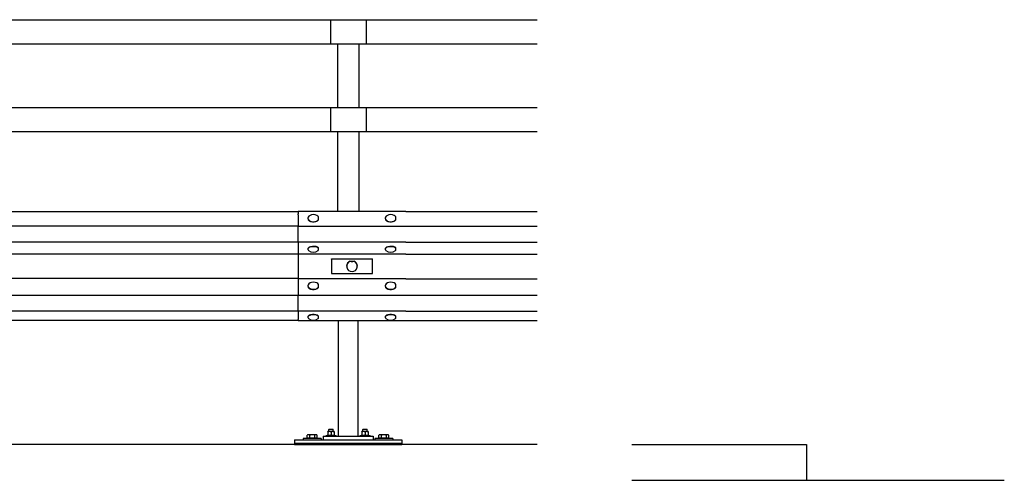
# Model space of a CAD drawing. Header units: metres. Extents: x -699 to 2316, y -1199 to 781.
# Tile 210 of 256: x -21.62 to -18.87, y 1.04 to 2.33. Entities that reach past the tile are written whole.
import ezdxf

# ---------------------------------------------------------------- set-up
doc = ezdxf.new("R2010")
doc.units = ezdxf.units.M

msp = doc.modelspace()

# ---------------------------------------------------------------- linework, layer by layer
for p, q in [((-25.2267, 2.329), (-20.1717, 2.329)), ((-20.7492, 2.329), (-20.7492, 2.262)), ((-20.6492, 2.329), (-20.6492, 2.262)), ((-25.2267, 2.262), (-20.1717, 2.262)), ((-20.7292, 2.262), (-20.7292, 2.084)), ((-20.6692, 2.262), (-20.6692, 2.084)), ((-25.2267, 2.084), (-20.1717, 2.084)), ((-20.7492, 2.084), (-20.7492, 2.017)), ((-20.6492, 2.084), (-20.6492, 2.017)), ((-25.2267, 2.017), (-20.1717, 2.017)), ((-20.7292, 2.017), (-20.7292, 1.7936)), ((-20.6692, 2.017), (-20.6692, 1.7936)), ((-20.8387, 1.7931), (-23.4357, 1.7931)), ((-20.5387, 1.7936), (-20.8387, 1.7936)), ((-20.8387, 1.7936), (-20.8387, 1.7874)), ((-20.5387, 1.7936), (-20.1717, 1.7934)), ((-20.8387, 1.7848), (-20.8387, 1.7874)), ((-20.8387, 1.7848), (-20.8387, 1.7522)), ((-20.8117, 1.7752), (-20.8117, 1.7743)), ((-20.7826, 1.7707), (-20.7826, 1.7716)), ((-20.5957, 1.7752), (-20.5957, 1.7743)), ((-20.5666, 1.7707), (-20.5666, 1.7716)), ((-20.8387, 1.7525), (-23.4357, 1.7525)), ((-20.5387, 1.7522), (-20.8387, 1.7522)), ((-20.8387, 1.7083), (-20.8387, 1.7522)), ((-20.1717, 1.7523), (-20.5387, 1.7522)), ((-20.8387, 1.7086), (-23.4357, 1.7086)), ((-20.5387, 1.7083), (-20.8387, 1.7083)), ((-20.8387, 1.7083), (-20.8387, 1.6748)), ((-20.5387, 1.7083), (-20.1717, 1.7084)), ((-20.8117, 1.6883), (-20.8117, 1.6894)), ((-20.7826, 1.6908), (-20.7826, 1.6919)), ((-20.5957, 1.6883), (-20.5957, 1.6894)), ((-20.5666, 1.6908), (-20.5666, 1.6919)), ((-20.8387, 1.6751), (-23.4357, 1.6751)), ((-20.5387, 1.6748), (-20.8387, 1.6748)), ((-20.8387, 1.6748), (-20.8387, 1.6564)), ((-20.8387, 1.6564), (-20.8387, 1.6266)), ((-20.7462, 1.6608), (-20.7462, 1.6613)), ((-20.7462, 1.6613), (-20.6312, 1.6613)), ((-20.6312, 1.6608), (-20.7462, 1.6608)), ((-20.7462, 1.6608), (-20.7462, 1.6211)), ((-20.694, 1.6547), (-20.694, 1.6549)), ((-20.694, 1.6549), (-20.6833, 1.6549)), ((-20.6833, 1.6549), (-20.6833, 1.6547)), ((-20.6312, 1.6608), (-20.6312, 1.6613)), ((-20.6312, 1.6211), (-20.6312, 1.6608)), ((-20.5387, 1.6748), (-20.1717, 1.6749)), ((-20.8387, 1.6266), (-20.8387, 1.6059)), ((-20.7037, 1.6408), (-20.7037, 1.6409)), ((-20.6737, 1.6408), (-20.6737, 1.6409)), ((-20.8387, 1.6063), (-23.4357, 1.6063)), ((-20.5387, 1.6059), (-20.8387, 1.6059)), ((-20.8387, 1.6059), (-20.8387, 1.5592)), ((-20.7462, 1.6211), (-20.6312, 1.6211)), ((-20.5387, 1.6059), (-20.1717, 1.606)), ((-20.8117, 1.5865), (-20.8117, 1.5855)), ((-20.7826, 1.582), (-20.7826, 1.583)), ((-20.5957, 1.5865), (-20.5957, 1.5855)), ((-20.5666, 1.582), (-20.5666, 1.583)), ((-20.8387, 1.5596), (-23.4357, 1.5596)), ((-20.5387, 1.5592), (-20.8387, 1.5592)), ((-20.8387, 1.5153), (-20.8387, 1.5592)), ((-20.1717, 1.5593), (-20.5387, 1.5592)), ((-20.8387, 1.5156), (-23.4357, 1.5156)), ((-20.5387, 1.5153), (-20.8387, 1.5153)), ((-20.8387, 1.5153), (-20.8387, 1.4919)), ((-20.5387, 1.5153), (-20.1717, 1.5154)), ((-23.4357, 1.4901), (-20.8387, 1.4901)), ((-20.8387, 1.4905), (-20.8387, 1.4919)), ((-20.8387, 1.4905), (-20.8387, 1.4896)), ((-20.8387, 1.4896), (-20.5387, 1.4896)), ((-20.8117, 1.4984), (-20.8117, 1.4995)), ((-20.7826, 1.5009), (-20.7826, 1.502)), ((-20.7267, 1.1665), (-20.7267, 1.4896)), ((-20.6717, 1.1665), (-20.6717, 1.4896)), ((-20.5957, 1.4984), (-20.5957, 1.4995)), ((-20.5666, 1.5009), (-20.5666, 1.502)), ((-20.5387, 1.4896), (-20.1717, 1.4897)), ((-20.7522, 1.1861), (-20.7533, 1.185)), ((-20.7413, 1.185), (-20.7533, 1.185)), ((-20.7533, 1.1798), (-20.7533, 1.185)), ((-20.7522, 1.1861), (-20.7423, 1.1861)), ((-20.7423, 1.1861), (-20.7413, 1.185)), ((-20.7413, 1.1798), (-20.7413, 1.185)), ((-20.6572, 1.1861), (-20.6583, 1.185)), ((-20.6463, 1.185), (-20.6583, 1.185)), ((-20.6583, 1.1798), (-20.6583, 1.185)), ((-20.6572, 1.1861), (-20.6473, 1.1861)), ((-20.6473, 1.1861), (-20.6463, 1.185)), ((-20.6463, 1.1798), (-20.6463, 1.185)), ((-20.8492, 1.1565), (-20.8492, 1.1465)), ((-20.8492, 1.1565), (-20.5492, 1.1565)), ((-20.7751, 1.1605), (-20.8251, 1.1605)), ((-20.8251, 1.1605), (-20.8251, 1.1565)), ((-20.814, 1.1613), (-20.814, 1.1695)), ((-20.8065, 1.1613), (-20.814, 1.1613)), ((-20.8121, 1.1705), (-20.8137, 1.1696)), ((-20.8102, 1.1705), (-20.8121, 1.1705)), ((-20.8113, 1.1613), (-20.8113, 1.1605)), ((-20.7996, 1.1705), (-20.8102, 1.1705)), ((-20.8065, 1.1613), (-20.8065, 1.1695)), ((-20.7927, 1.1613), (-20.8065, 1.1613)), ((-20.7895, 1.1705), (-20.7996, 1.1705)), ((-20.7927, 1.1613), (-20.7927, 1.1695)), ((-20.7863, 1.1613), (-20.7927, 1.1613)), ((-20.7881, 1.1705), (-20.7895, 1.1705)), ((-20.7889, 1.1613), (-20.7889, 1.1605)), ((-20.7881, 1.1705), (-20.7866, 1.1696)), ((-20.7863, 1.1613), (-20.7863, 1.1695)), ((-20.7751, 1.1605), (-20.7751, 1.1565)), ((-20.7692, 1.1665), (-20.7692, 1.1565)), ((-20.7692, 1.1665), (-20.6292, 1.1665)), ((-20.7613, 1.169), (-20.7333, 1.169)), ((-20.7613, 1.1665), (-20.7613, 1.169)), ((-20.7556, 1.1798), (-20.7563, 1.1794)), ((-20.7563, 1.1786), (-20.7563, 1.1794)), ((-20.7563, 1.1786), (-20.7563, 1.1702)), ((-20.7563, 1.1694), (-20.7563, 1.1702)), ((-20.7556, 1.169), (-20.7563, 1.1694)), ((-20.739, 1.1798), (-20.7556, 1.1798)), ((-20.7473, 1.1786), (-20.7473, 1.1702)), ((-20.742, 1.1665), (-20.7378, 1.1665)), ((-20.739, 1.1798), (-20.7383, 1.1794)), ((-20.739, 1.169), (-20.7383, 1.1694)), ((-20.7383, 1.1794), (-20.7383, 1.1786)), ((-20.7383, 1.1786), (-20.7383, 1.1702)), ((-20.7383, 1.1702), (-20.7383, 1.1694)), ((-20.7333, 1.1665), (-20.7333, 1.169)), ((-20.6663, 1.169), (-20.6383, 1.169)), ((-20.6663, 1.1665), (-20.6663, 1.169)), ((-20.6606, 1.1798), (-20.6613, 1.1794)), ((-20.6613, 1.1786), (-20.6613, 1.1794)), ((-20.6613, 1.1786), (-20.6613, 1.1702)), ((-20.6613, 1.1694), (-20.6613, 1.1702)), ((-20.6606, 1.169), (-20.6613, 1.1694)), ((-20.644, 1.1798), (-20.6606, 1.1798)), ((-20.6523, 1.1786), (-20.6523, 1.1702)), ((-20.647, 1.1665), (-20.6428, 1.1665)), ((-20.644, 1.1798), (-20.6433, 1.1794)), ((-20.644, 1.169), (-20.6433, 1.1694)), ((-20.6433, 1.1794), (-20.6433, 1.1786)), ((-20.6433, 1.1786), (-20.6433, 1.1702)), ((-20.6433, 1.1702), (-20.6433, 1.1694)), ((-20.6383, 1.1665), (-20.6383, 1.169)), ((-20.6292, 1.1665), (-20.6292, 1.1565)), ((-20.5751, 1.1605), (-20.6251, 1.1605)), ((-20.6251, 1.1605), (-20.6251, 1.1565)), ((-20.614, 1.1613), (-20.614, 1.1695)), ((-20.6065, 1.1613), (-20.614, 1.1613)), ((-20.6121, 1.1705), (-20.6137, 1.1696)), ((-20.6102, 1.1705), (-20.6121, 1.1705)), ((-20.6113, 1.1613), (-20.6113, 1.1605)), ((-20.5996, 1.1705), (-20.6102, 1.1705)), ((-20.6065, 1.1613), (-20.6065, 1.1695)), ((-20.5927, 1.1613), (-20.6065, 1.1613)), ((-20.5895, 1.1705), (-20.5996, 1.1705)), ((-20.5927, 1.1613), (-20.5927, 1.1695)), ((-20.5863, 1.1613), (-20.5927, 1.1613)), ((-20.5881, 1.1705), (-20.5895, 1.1705)), ((-20.5889, 1.1613), (-20.5889, 1.1605)), ((-20.5881, 1.1705), (-20.5866, 1.1696)), ((-20.5863, 1.1613), (-20.5863, 1.1695)), ((-20.5751, 1.1605), (-20.5751, 1.1565)), ((-20.5492, 1.1565), (-20.5492, 1.1465)), ((-20.1715, 1.1435), (-25.2267, 1.1435)), ((-20.5492, 1.1465), (-20.8492, 1.1465)), ((-20.8492, 1.1465), (-20.8492, 1.1435)), ((-20.8492, 1.1435), (-20.5492, 1.1435)), ((-20.5492, 1.1435), (-20.5492, 1.1465)), ((-19.9069, 1.1435), (-19.4189, 1.1435)), ((-19.4189, 1.1435), (-19.4189, 1.0435)), ((-19.9069, 1.0435), (-18.8669, 1.0435))]:
    msp.add_line(p, q)
at = {"flags": 128}
for points in [[(-20.8102, 1.1705), (-20.8104, 1.1705), (-20.8105, 1.1705), (-20.8107, 1.1705), (-20.8108, 1.1705), (-20.811, 1.1705), (-20.8111, 1.1705), (-20.8113, 1.1704), (-20.8114, 1.1704), (-20.8116, 1.1704), (-20.8117, 1.1704), (-20.8119, 1.1703), (-20.812, 1.1703), (-20.8122, 1.1702), (-20.8123, 1.1702), (-20.8125, 1.1701), (-20.8126, 1.1701), (-20.8128, 1.17), (-20.813, 1.1699), (-20.8131, 1.1699), (-20.8133, 1.1698), (-20.8134, 1.1697), (-20.8136, 1.1696), (-20.8138, 1.1696), (-20.814, 1.1695)], [(-20.814, 1.1695), (-20.8139, 1.1695), (-20.8139, 1.1695), (-20.8139, 1.1695), (-20.8139, 1.1695), (-20.8139, 1.1695), (-20.8139, 1.1695), (-20.8139, 1.1695), (-20.8139, 1.1695), (-20.8138, 1.1695), (-20.8138, 1.1695), (-20.8138, 1.1695), (-20.8138, 1.1696), (-20.8138, 1.1696), (-20.8138, 1.1696), (-20.8138, 1.1696), (-20.8138, 1.1696), (-20.8137, 1.1696), (-20.8137, 1.1696), (-20.8137, 1.1696), (-20.8137, 1.1696), (-20.8137, 1.1696), (-20.8137, 1.1696), (-20.8137, 1.1696), (-20.8137, 1.1696)], [(-20.8065, 1.1695), (-20.8067, 1.1696), (-20.8069, 1.1696), (-20.8071, 1.1697), (-20.8072, 1.1698), (-20.8074, 1.1699), (-20.8075, 1.1699), (-20.8077, 1.17), (-20.8079, 1.1701), (-20.808, 1.1701), (-20.8082, 1.1702), (-20.8083, 1.1702), (-20.8085, 1.1703), (-20.8086, 1.1703), (-20.8088, 1.1704), (-20.8089, 1.1704), (-20.8091, 1.1704), (-20.8092, 1.1704), (-20.8094, 1.1705), (-20.8095, 1.1705), (-20.8097, 1.1705), (-20.8098, 1.1705), (-20.81, 1.1705), (-20.8101, 1.1705), (-20.8102, 1.1705)], [(-20.7996, 1.1705), (-20.7999, 1.1705), (-20.8002, 1.1705), (-20.8005, 1.1705), (-20.8007, 1.1705), (-20.801, 1.1705), (-20.8013, 1.1705), (-20.8016, 1.1704), (-20.8018, 1.1704), (-20.8021, 1.1704), (-20.8024, 1.1704), (-20.8027, 1.1703), (-20.803, 1.1703), (-20.8032, 1.1702), (-20.8035, 1.1702), (-20.8038, 1.1701), (-20.8041, 1.1701), (-20.8044, 1.17), (-20.8047, 1.1699), (-20.805, 1.1699), (-20.8053, 1.1698), (-20.8056, 1.1697), (-20.8059, 1.1696), (-20.8062, 1.1696), (-20.8065, 1.1695)], [(-20.7927, 1.1695), (-20.793, 1.1696), (-20.7933, 1.1696), (-20.7936, 1.1697), (-20.794, 1.1698), (-20.7943, 1.1699), (-20.7946, 1.1699), (-20.7948, 1.17), (-20.7951, 1.1701), (-20.7954, 1.1701), (-20.7957, 1.1702), (-20.796, 1.1702), (-20.7963, 1.1703), (-20.7966, 1.1703), (-20.7969, 1.1704), (-20.7971, 1.1704), (-20.7974, 1.1704), (-20.7977, 1.1704), (-20.798, 1.1705), (-20.7982, 1.1705), (-20.7985, 1.1705), (-20.7988, 1.1705), (-20.7991, 1.1705), (-20.7993, 1.1705), (-20.7996, 1.1705)], [(-20.7895, 1.1705), (-20.7896, 1.1705), (-20.7897, 1.1705), (-20.7899, 1.1705), (-20.79, 1.1705), (-20.7901, 1.1705), (-20.7903, 1.1705), (-20.7904, 1.1704), (-20.7905, 1.1704), (-20.7906, 1.1704), (-20.7908, 1.1704), (-20.7909, 1.1703), (-20.791, 1.1703), (-20.7912, 1.1702), (-20.7913, 1.1702), (-20.7914, 1.1701), (-20.7916, 1.1701), (-20.7917, 1.17), (-20.7918, 1.1699), (-20.792, 1.1699), (-20.7921, 1.1698), (-20.7923, 1.1697), (-20.7924, 1.1696), (-20.7926, 1.1696), (-20.7927, 1.1695)], [(-20.7863, 1.1695), (-20.7864, 1.1696), (-20.7866, 1.1696), (-20.7867, 1.1697), (-20.7868, 1.1698), (-20.787, 1.1699), (-20.7871, 1.1699), (-20.7873, 1.17), (-20.7874, 1.1701), (-20.7875, 1.1701), (-20.7877, 1.1702), (-20.7878, 1.1702), (-20.7879, 1.1703), (-20.7881, 1.1703), (-20.7882, 1.1704), (-20.7883, 1.1704), (-20.7885, 1.1704), (-20.7886, 1.1704), (-20.7887, 1.1705), (-20.7888, 1.1705), (-20.789, 1.1705), (-20.7891, 1.1705), (-20.7892, 1.1705), (-20.7894, 1.1705), (-20.7895, 1.1705)], [(-20.7473, 1.1786), (-20.7477, 1.1788), (-20.7481, 1.1789), (-20.7485, 1.179), (-20.7489, 1.1791), (-20.7493, 1.1792), (-20.7496, 1.1792), (-20.75, 1.1793), (-20.7504, 1.1794), (-20.7507, 1.1794), (-20.7511, 1.1794), (-20.7514, 1.1794), (-20.7518, 1.1794), (-20.7521, 1.1794), (-20.7525, 1.1794), (-20.7528, 1.1794), (-20.7532, 1.1794), (-20.7535, 1.1793), (-20.7539, 1.1792), (-20.7543, 1.1792), (-20.7546, 1.1791), (-20.755, 1.179), (-20.7554, 1.1789), (-20.7558, 1.1788), (-20.7563, 1.1786)], [(-20.7563, 1.1702), (-20.7558, 1.1701), (-20.7554, 1.17), (-20.755, 1.1699), (-20.7546, 1.1698), (-20.7543, 1.1697), (-20.7539, 1.1696), (-20.7535, 1.1696), (-20.7532, 1.1695), (-20.7528, 1.1695), (-20.7525, 1.1695), (-20.7521, 1.1694), (-20.7518, 1.1694), (-20.7514, 1.1694), (-20.7511, 1.1695), (-20.7507, 1.1695), (-20.7504, 1.1695), (-20.75, 1.1696), (-20.7496, 1.1696), (-20.7493, 1.1697), (-20.7489, 1.1698), (-20.7485, 1.1699), (-20.7481, 1.17), (-20.7477, 1.1701), (-20.7473, 1.1702)], [(-20.7383, 1.1786), (-20.7387, 1.1788), (-20.7391, 1.1789), (-20.7395, 1.179), (-20.7399, 1.1791), (-20.7403, 1.1792), (-20.7406, 1.1792), (-20.741, 1.1793), (-20.7414, 1.1794), (-20.7417, 1.1794), (-20.7421, 1.1794), (-20.7424, 1.1794), (-20.7428, 1.1794), (-20.7431, 1.1794), (-20.7435, 1.1794), (-20.7438, 1.1794), (-20.7442, 1.1794), (-20.7445, 1.1793), (-20.7449, 1.1792), (-20.7453, 1.1792), (-20.7456, 1.1791), (-20.746, 1.179), (-20.7464, 1.1789), (-20.7468, 1.1788), (-20.7473, 1.1786)], [(-20.7473, 1.1702), (-20.7468, 1.1701), (-20.7464, 1.17), (-20.746, 1.1699), (-20.7456, 1.1698), (-20.7453, 1.1697), (-20.7449, 1.1696), (-20.7445, 1.1696), (-20.7442, 1.1695), (-20.7438, 1.1695), (-20.7435, 1.1695), (-20.7431, 1.1694), (-20.7428, 1.1694), (-20.7424, 1.1694), (-20.7421, 1.1695), (-20.7417, 1.1695), (-20.7414, 1.1695), (-20.741, 1.1696), (-20.7406, 1.1696), (-20.7403, 1.1697), (-20.7399, 1.1698), (-20.7395, 1.1699), (-20.7391, 1.17), (-20.7387, 1.1701), (-20.7383, 1.1702)], [(-20.6523, 1.1786), (-20.6527, 1.1788), (-20.6531, 1.1789), (-20.6535, 1.179), (-20.6539, 1.1791), (-20.6543, 1.1792), (-20.6546, 1.1792), (-20.655, 1.1793), (-20.6554, 1.1794), (-20.6557, 1.1794), (-20.6561, 1.1794), (-20.6564, 1.1794), (-20.6568, 1.1794), (-20.6571, 1.1794), (-20.6575, 1.1794), (-20.6578, 1.1794), (-20.6582, 1.1794), (-20.6585, 1.1793), (-20.6589, 1.1792), (-20.6593, 1.1792), (-20.6596, 1.1791), (-20.66, 1.179), (-20.6604, 1.1789), (-20.6608, 1.1788), (-20.6613, 1.1786)], [(-20.6613, 1.1702), (-20.6608, 1.1701), (-20.6604, 1.17), (-20.66, 1.1699), (-20.6596, 1.1698), (-20.6593, 1.1697), (-20.6589, 1.1696), (-20.6585, 1.1696), (-20.6582, 1.1695), (-20.6578, 1.1695), (-20.6575, 1.1695), (-20.6571, 1.1694), (-20.6568, 1.1694), (-20.6564, 1.1694), (-20.6561, 1.1695), (-20.6557, 1.1695), (-20.6554, 1.1695), (-20.655, 1.1696), (-20.6546, 1.1696), (-20.6543, 1.1697), (-20.6539, 1.1698), (-20.6535, 1.1699), (-20.6531, 1.17), (-20.6527, 1.1701), (-20.6523, 1.1702)], [(-20.6433, 1.1786), (-20.6437, 1.1788), (-20.6441, 1.1789), (-20.6445, 1.179), (-20.6449, 1.1791), (-20.6453, 1.1792), (-20.6456, 1.1792), (-20.646, 1.1793), (-20.6464, 1.1794), (-20.6467, 1.1794), (-20.6471, 1.1794), (-20.6474, 1.1794), (-20.6478, 1.1794), (-20.6481, 1.1794), (-20.6485, 1.1794), (-20.6488, 1.1794), (-20.6492, 1.1794), (-20.6495, 1.1793), (-20.6499, 1.1792), (-20.6503, 1.1792), (-20.6506, 1.1791), (-20.651, 1.179), (-20.6514, 1.1789), (-20.6518, 1.1788), (-20.6523, 1.1786)], [(-20.6523, 1.1702), (-20.6518, 1.1701), (-20.6514, 1.17), (-20.651, 1.1699), (-20.6506, 1.1698), (-20.6503, 1.1697), (-20.6499, 1.1696), (-20.6495, 1.1696), (-20.6492, 1.1695), (-20.6488, 1.1695), (-20.6485, 1.1695), (-20.6481, 1.1694), (-20.6478, 1.1694), (-20.6474, 1.1694), (-20.6471, 1.1695), (-20.6467, 1.1695), (-20.6464, 1.1695), (-20.646, 1.1696), (-20.6456, 1.1696), (-20.6453, 1.1697), (-20.6449, 1.1698), (-20.6445, 1.1699), (-20.6441, 1.17), (-20.6437, 1.1701), (-20.6433, 1.1702)], [(-20.6102, 1.1705), (-20.6104, 1.1705), (-20.6105, 1.1705), (-20.6107, 1.1705), (-20.6108, 1.1705), (-20.611, 1.1705), (-20.6111, 1.1705), (-20.6113, 1.1704), (-20.6114, 1.1704), (-20.6116, 1.1704), (-20.6117, 1.1704), (-20.6119, 1.1703), (-20.612, 1.1703), (-20.6122, 1.1702), (-20.6123, 1.1702), (-20.6125, 1.1701), (-20.6126, 1.1701), (-20.6128, 1.17), (-20.613, 1.1699), (-20.6131, 1.1699), (-20.6133, 1.1698), (-20.6134, 1.1697), (-20.6136, 1.1696), (-20.6138, 1.1696), (-20.614, 1.1695)], [(-20.614, 1.1695), (-20.6139, 1.1695), (-20.6139, 1.1695), (-20.6139, 1.1695), (-20.6139, 1.1695), (-20.6139, 1.1695), (-20.6139, 1.1695), (-20.6139, 1.1695), (-20.6139, 1.1695), (-20.6138, 1.1695), (-20.6138, 1.1695), (-20.6138, 1.1695), (-20.6138, 1.1696), (-20.6138, 1.1696), (-20.6138, 1.1696), (-20.6138, 1.1696), (-20.6138, 1.1696), (-20.6137, 1.1696), (-20.6137, 1.1696), (-20.6137, 1.1696), (-20.6137, 1.1696), (-20.6137, 1.1696), (-20.6137, 1.1696), (-20.6137, 1.1696), (-20.6137, 1.1696)], [(-20.6065, 1.1695), (-20.6067, 1.1696), (-20.6069, 1.1696), (-20.6071, 1.1697), (-20.6072, 1.1698), (-20.6074, 1.1699), (-20.6075, 1.1699), (-20.6077, 1.17), (-20.6079, 1.1701), (-20.608, 1.1701), (-20.6082, 1.1702), (-20.6083, 1.1702), (-20.6085, 1.1703), (-20.6086, 1.1703), (-20.6088, 1.1704), (-20.6089, 1.1704), (-20.6091, 1.1704), (-20.6092, 1.1704), (-20.6094, 1.1705), (-20.6095, 1.1705), (-20.6097, 1.1705), (-20.6098, 1.1705), (-20.61, 1.1705), (-20.6101, 1.1705), (-20.6102, 1.1705)], [(-20.5996, 1.1705), (-20.5999, 1.1705), (-20.6002, 1.1705), (-20.6005, 1.1705), (-20.6007, 1.1705), (-20.601, 1.1705), (-20.6013, 1.1705), (-20.6016, 1.1704), (-20.6018, 1.1704), (-20.6021, 1.1704), (-20.6024, 1.1704), (-20.6027, 1.1703), (-20.603, 1.1703), (-20.6032, 1.1702), (-20.6035, 1.1702), (-20.6038, 1.1701), (-20.6041, 1.1701), (-20.6044, 1.17), (-20.6047, 1.1699), (-20.605, 1.1699), (-20.6053, 1.1698), (-20.6056, 1.1697), (-20.6059, 1.1696), (-20.6062, 1.1696), (-20.6065, 1.1695)], [(-20.5927, 1.1695), (-20.593, 1.1696), (-20.5933, 1.1696), (-20.5936, 1.1697), (-20.594, 1.1698), (-20.5943, 1.1699), (-20.5946, 1.1699), (-20.5948, 1.17), (-20.5951, 1.1701), (-20.5954, 1.1701), (-20.5957, 1.1702), (-20.596, 1.1702), (-20.5963, 1.1703), (-20.5966, 1.1703), (-20.5969, 1.1704), (-20.5971, 1.1704), (-20.5974, 1.1704), (-20.5977, 1.1704), (-20.598, 1.1705), (-20.5982, 1.1705), (-20.5985, 1.1705), (-20.5988, 1.1705), (-20.5991, 1.1705), (-20.5993, 1.1705), (-20.5996, 1.1705)], [(-20.5895, 1.1705), (-20.5896, 1.1705), (-20.5897, 1.1705), (-20.5899, 1.1705), (-20.59, 1.1705), (-20.5901, 1.1705), (-20.5903, 1.1705), (-20.5904, 1.1704), (-20.5905, 1.1704), (-20.5906, 1.1704), (-20.5908, 1.1704), (-20.5909, 1.1703), (-20.591, 1.1703), (-20.5912, 1.1702), (-20.5913, 1.1702), (-20.5914, 1.1701), (-20.5916, 1.1701), (-20.5917, 1.17), (-20.5918, 1.1699), (-20.592, 1.1699), (-20.5921, 1.1698), (-20.5923, 1.1697), (-20.5924, 1.1696), (-20.5926, 1.1696), (-20.5927, 1.1695)], [(-20.5863, 1.1695), (-20.5864, 1.1696), (-20.5866, 1.1696), (-20.5867, 1.1697), (-20.5868, 1.1698), (-20.587, 1.1699), (-20.5871, 1.1699), (-20.5873, 1.17), (-20.5874, 1.1701), (-20.5875, 1.1701), (-20.5877, 1.1702), (-20.5878, 1.1702), (-20.5879, 1.1703), (-20.5881, 1.1703), (-20.5882, 1.1704), (-20.5883, 1.1704), (-20.5885, 1.1704), (-20.5886, 1.1704), (-20.5887, 1.1705), (-20.5888, 1.1705), (-20.589, 1.1705), (-20.5891, 1.1705), (-20.5892, 1.1705), (-20.5894, 1.1705), (-20.5895, 1.1705)]]:
    msp.add_lwpolyline(points, dxfattribs=at)
for centre, start, end in [((-20.7967, 1.7653), 62.1583, 117.8417), ((-20.5807, 1.7653), 62.1583, 117.8417), ((-20.7967, 1.6999), 228.7705, 311.2295), ((-20.5807, 1.6999), 228.7705, 311.2295), ((-20.7967, 1.5766), 62.1583, 117.8417), ((-20.5807, 1.5766), 62.1583, 117.8417), ((-20.7967, 1.51), 228.7705, 311.2295), ((-20.5807, 1.51), 228.7705, 311.2295)]:
    msp.add_arc(centre, 0.02, start, end)
for centre, major_axis, ratio, start_param, end_param in [((-20.7967, 1.7752), (0.015, 0), 0.663667, 2.242993, 5.919962), ((-20.7967, 1.7743), (0.015, 0), 0.663667, 3.141593, 5.919962), ((-20.7967, 1.7752), (0.015, 0), 0.663667, 0.371193, 0.898599), ((-20.7827, 1.7653), (0, 0.0143), 0.002981, 5.170876, 5.944067), ((-20.5807, 1.7752), (0.015, 0), 0.663667, 2.242993, 5.919962), ((-20.5807, 1.7743), (0.015, 0), 0.663667, 3.141593, 5.919962), ((-20.5807, 1.7752), (0.015, 0), 0.663667, 0.371193, 0.898599), ((-20.5667, 1.7653), (0, 0.0143), 0.002981, 5.170876, 5.944067), ((-20.7967, 1.6883), (-0.015, 0), 0.47593, 3.498428, 6.780704), ((-20.7967, 1.6894), (-0.015, 0), 0.47593, 3.498428, 6.283185), ((-20.7967, 1.6883), (0.015, 0), 0.47593, 5.785667, 5.905605), ((-20.7827, 1.6999), (-0.0001, -0.0143), 0.009122, 0.109448, 0.882638), ((-20.5807, 1.6883), (-0.015, 0), 0.47593, 3.498428, 6.780704), ((-20.5807, 1.6894), (-0.015, 0), 0.47593, 3.498428, 6.283185), ((-20.5807, 1.6883), (0.015, 0), 0.47593, 5.785667, 5.905605), ((-20.5667, 1.6999), (-0.0001, -0.0143), 0.009122, 0.109448, 0.882638), ((-20.6887, 1.6408), (0.015, 0), 0.993413, 1.938004, 7.486774), ((-20.6887, 1.6409), (-0.015, 0), 0.993413, 5.079597, 6.283185), ((-20.6887, 1.6562), (-0.0143, 0), 0.114592, 1.184201, 1.957391), ((-20.6887, 1.6409), (0.015, 0), 0.993413, 0, 1.203588), ((-20.7967, 1.5865), (0.015, 0), 0.663667, 2.242993, 5.923043), ((-20.7967, 1.5855), (0.015, 0), 0.663667, 3.141593, 5.923043), ((-20.7967, 1.5865), (0.015, 0), 0.663667, 0.374274, 0.898599), ((-20.7827, 1.5766), (-0.0001, 0.0143), 0.005285, 5.170868, 5.944058), ((-20.5807, 1.5865), (0.015, 0), 0.663667, 2.242993, 5.923043), ((-20.5807, 1.5855), (0.015, 0), 0.663667, 3.141593, 5.923043), ((-20.5807, 1.5865), (0.015, 0), 0.663667, 0.374274, 0.898599), ((-20.5667, 1.5766), (-0.0001, 0.0143), 0.005285, 5.170868, 5.944058), ((-20.7967, 1.4984), (-0.015, 0), 0.47593, 3.501177, 6.780704), ((-20.7967, 1.4995), (-0.015, 0), 0.47593, 3.501177, 6.283185), ((-20.7967, 1.4984), (0.015, 0), 0.47593, 5.785667, 5.908353), ((-20.7827, 1.51), (-0.0001, -0.0143), 0.006705, 0.109438, 0.882628), ((-20.5807, 1.4984), (-0.015, 0), 0.47593, 3.501177, 6.780704), ((-20.5807, 1.4995), (-0.015, 0), 0.47593, 3.501177, 6.283185), ((-20.5807, 1.4984), (0.015, 0), 0.47593, 5.785667, 5.908353), ((-20.5667, 1.51), (-0.0001, -0.0143), 0.006705, 0.109438, 0.882628)]:
    msp.add_ellipse(centre, major_axis=major_axis, ratio=ratio, start_param=start_param, end_param=end_param)

doc.saveas('drawing.dxf')
